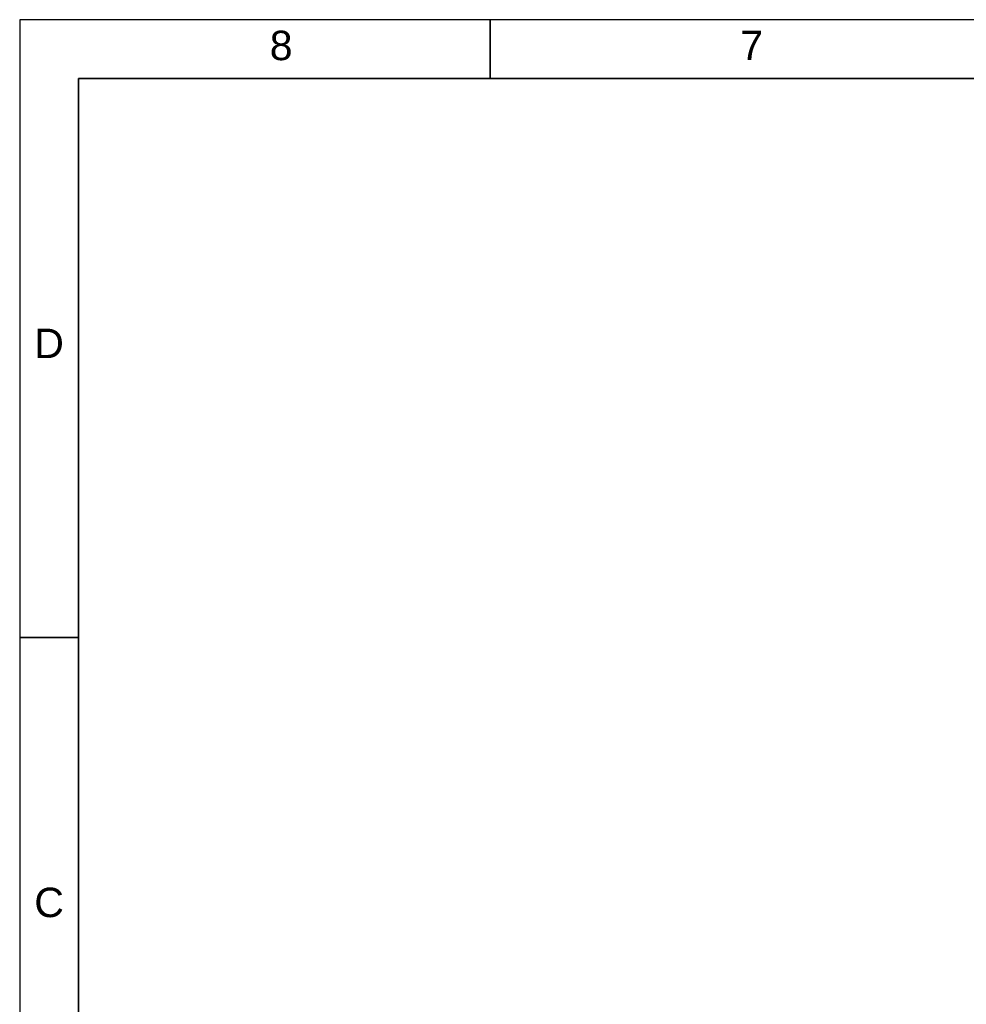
# Paper-space layout 'SHEET_1' of a CAD drawing. Header units: inches. Extents: x 4 to 540, y 12 to 340.
# Tile 33 of 116: x 4 to 133, y 206 to 340. Entities that reach past the tile are written whole.
import ezdxf
from ezdxf.enums import TextEntityAlignment as Align

# ---------------------------------------------------------------- set-up
doc = ezdxf.new("R2010")
doc.units = ezdxf.units.IN
doc.header["$LTSCALE"] = 16
doc.header["$MEASUREMENT"] = 0
doc.layers.get('0').update_dxf_attribs({"lineweight": 25})
doc.layers.get('DEFPOINTS').update_dxf_attribs({"lineweight": 25})
doc.layers.add('BORDER', color=7, linetype='Continuous', lineweight=25)
doc.layers.add('BORDER_TEXT', color=7, linetype='Continuous', lineweight=25)
doc.styles.add('Text Style153', font='arial.ttf')

# ---------------------------------------------------------------- blocks, each defined once
blk = doc.blocks.new('Borders ProEnergy ANSI-D')
at = {"layer": 'BORDER', "lineweight": 35}
for p, q in [((4.25, 20.75), (4.25, 21.25)), ((0.75, 20.75), (33.25, 20.75)), ((0.75, 1.25), (0.75, 20.75)), ((0.25, 16), (0.75, 16))]:
    blk.add_line(p, q, dxfattribs=at)
at = {"layer": 'DEFPOINTS'}
for p, q in [((33.75, 21.25), (0.25, 21.25)), ((0.25, 21.25), (0.25, 0.75))]:
    blk.add_line(p, q, dxfattribs=at)
at = {"layer": 'BORDER_TEXT', "style": 'Text Style153'}
for s, p in [('8', (2.375, 20.90625)), ('7', (6.375, 20.90625))]:
    blk.add_text(s, height=0.25, dxfattribs=at).set_placement(p)
for s, p in [('D', (0.5, 18.375)), ('C', (0.5, 13.625))]:
    blk.add_text(s, height=0.25, dxfattribs=at).set_placement(p, align=Align.CENTER)

psp = doc.layouts.new('SHEET_1')

# ---------------------------------------------------------------- block references
at = {"xscale": 16, "yscale": 16, "zscale": 16}
psp.add_blockref('Borders ProEnergy ANSI-D', (0, 0), dxfattribs=at)

doc.saveas('drawing.dxf')
